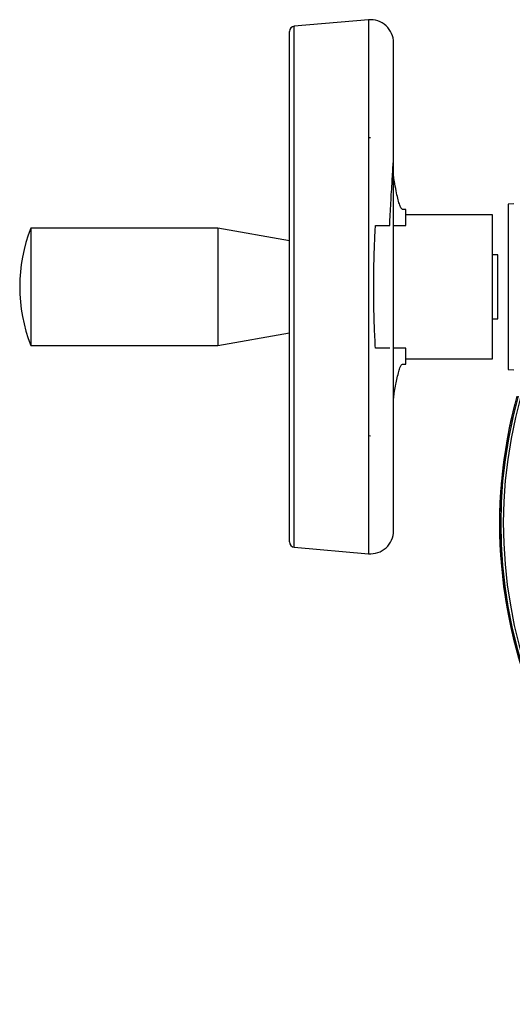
# Model space of a CAD drawing. Header units: millimetres. Extents: x 331 to 1582, y 149 to 1302.
# Tile 11 of 38: x 664 to 756, y 1117 to 1302. Entities that reach past the tile are written whole.
import ezdxf

# ---------------------------------------------------------------- set-up
doc = ezdxf.new("R2010")
doc.units = ezdxf.units.MM

msp = doc.modelspace()

# ---------------------------------------------------------------- linework, layer by layer
at = {"color": 7, "linetype": 'Continuous', "lineweight": 25}
for p, q in [((729.28, 1301.82), (715.38, 1300.6)), ((733.97, 1206.12), (733.97, 1297.52)), ((729.65, 1279.71), (729.28, 1279.68)), ((756.48, 1267.38), (755.39, 1267.29)), ((755.39, 1267.29), (755.39, 1236.35)), ((736.28, 1266.32), (735.62, 1266.32)), ((736.28, 1263.32), (736.28, 1266.32)), ((752.47, 1265.32), (736.28, 1265.32)), ((752.47, 1238.32), (752.47, 1265.32)), ((733.97, 1263.32), (736.28, 1263.32)), ((701.06, 1262.82), (666.06, 1262.82)), ((666.06, 1262.82), (666.06, 1251.82)), ((714.47, 1260.45), (701.06, 1262.82)), ((701.06, 1262.82), (701.06, 1240.82)), ((753.47, 1257.82), (752.47, 1257.82)), ((753.47, 1245.82), (753.47, 1257.82)), ((666.06, 1251.82), (666.06, 1240.82)), ((752.47, 1245.82), (753.47, 1245.82)), ((701.06, 1240.82), (714.47, 1243.18)), ((666.06, 1240.82), (701.06, 1240.82)), ((736.28, 1240.32), (733.97, 1240.32)), ((736.28, 1237.32), (736.28, 1240.32)), ((735.62, 1237.32), (736.28, 1237.32)), ((736.28, 1238.32), (752.47, 1238.32)), ((755.39, 1236.35), (756.48, 1236.26)), ((729.28, 1223.96), (729.65, 1223.93)), ((715.38, 1203.04), (729.28, 1201.82))]:
    msp.add_line(p, q, dxfattribs=at)
at = {"color": 8, "linetype": 'Continuous', "lineweight": 25}
for p, q in [((729.28, 1301.82), (729.28, 1201.82)), ((715.38, 1203.04), (715.38, 1300.6))]:
    msp.add_line(p, q, dxfattribs=at)
at = {"color": 7, "linetype": 'Continuous', "lineweight": 25}
for centre, radius, start, end in [((729.65, 1297.52), 4.31, 0, 95), ((715.47, 1299.61), 1, 95, 180), ((693.97, 1251.82), 30, 158.4898, 201.5102), ((843.78, 1207.42), 89.97, 164.6043, 325.4703), ((843.78, 1207.42), 89.75, 164.5655, 325.3734), ((843.78, 1207.42), 89.75, 164.5654, 325.3732), ((729.65, 1206.12), 4.31, 265, 360), ((715.47, 1204.03), 1, 180, 265)]:
    msp.add_arc(centre, radius, start, end, dxfattribs=at)
at = {"color": 8, "linetype": 'Continuous', "lineweight": 25}
for radius, start, end in [(89.97, 164.6042, 180), (89.26, 164.4789, 325.1566), (89.97, 180, 325.4701)]:
    msp.add_arc((843.78, 1207.42), radius, start, end, dxfattribs=at)
at = {"color": 7, "linetype": 'Continuous', "lineweight": 25}
for points, knots in [([(714.47, 1251.82), (714.47, 1253.76), (714.47, 1257.71), (714.47, 1263.62), (714.47, 1269.03), (714.47, 1273.84), (714.47, 1278.04), (714.47, 1282), (714.47, 1285.67), (714.47, 1288.98), (714.47, 1291.87), (714.47, 1294.32), (714.47, 1296.52), (714.47, 1298.25), (714.47, 1299.4), (714.47, 1299.54), (714.47, 1299.61)], [0, 0, 0, 0, 0.077628, 0.157664, 0.239951, 0.304276, 0.368607, 0.4343, 0.5, 0.565693, 0.631393, 0.695717, 0.760049, 0.84233, 0.922367, 1, 1, 1, 1]), ([(733.24, 1263.32), (733.31, 1264.72), (733.44, 1267.53), (733.69, 1271.4), (733.84, 1273.9), (733.9, 1275.03)], [0, 0, 0, 0, 0.354623, 0.710337, 1, 1, 1, 1]), ([(735.62, 1266.32), (735.53, 1266.38), (735.35, 1266.5), (735.05, 1267.29), (734.75, 1268.36), (734.43, 1269.76), (734.17, 1271.24), (734, 1272.28), (733.97, 1272.78), (733.97, 1272.84)], [0, 0, 0, 0, 0.1899839, 0.3564627, 0.5273733, 0.7044213, 0.8856127, 0.9861679, 1, 1, 1, 1]), ([(730.57, 1240.32), (730.5, 1241.71), (730.36, 1244.52), (730.26, 1248.39), (730.23, 1252.27), (730.27, 1256.15), (730.4, 1260), (730.52, 1262.37), (730.57, 1263.32)], [0, 0, 0, 0, 0.185359, 0.372632, 0.500001, 0.68538, 0.872756, 1, 1, 1, 1]), ([(730.57, 1263.32), (731.03, 1263.32), (731.94, 1263.32), (732.79, 1263.32), (733.15, 1263.32), (733.24, 1263.32)], [0, 0, 0, 0, 0.429123, 0.857818, 1, 1, 1, 1]), ([(714.47, 1204.03), (714.47, 1204.1), (714.47, 1204.24), (714.47, 1205.39), (714.47, 1207.12), (714.47, 1209.31), (714.47, 1211.77), (714.47, 1214.66), (714.47, 1217.97), (714.47, 1221.63), (714.47, 1225.6), (714.47, 1229.8), (714.47, 1234.61), (714.47, 1240.02), (714.47, 1245.93), (714.47, 1249.88), (714.47, 1251.82)], [0, 0, 0, 0, 0.077627, 0.157664, 0.239951, 0.304276, 0.368607, 0.4343, 0.5, 0.565693, 0.631393, 0.695717, 0.760049, 0.84233, 0.922369, 1, 1, 1, 1]), ([(733.24, 1240.32), (732.93, 1240.32), (732.32, 1240.32), (731.3, 1240.32), (730.7, 1240.32), (730.57, 1240.32)], [0, 0, 0, 0, 0.44097, 0.882438, 1, 1, 1, 1]), ([(733.97, 1230.76), (734, 1231.13), (734.1, 1232.05), (734.32, 1233.26), (734.58, 1234.56), (734.87, 1235.73), (735.15, 1236.63), (735.41, 1237.21), (735.55, 1237.28), (735.62, 1237.32)], [0, 0, 0, 0, 0.08989, 0.229294, 0.368984, 0.537988, 0.706853, 0.853519, 1, 1, 1, 1])]:
    msp.add_open_spline(points, degree=3, knots=knots, dxfattribs=at)

doc.saveas('drawing.dxf')
